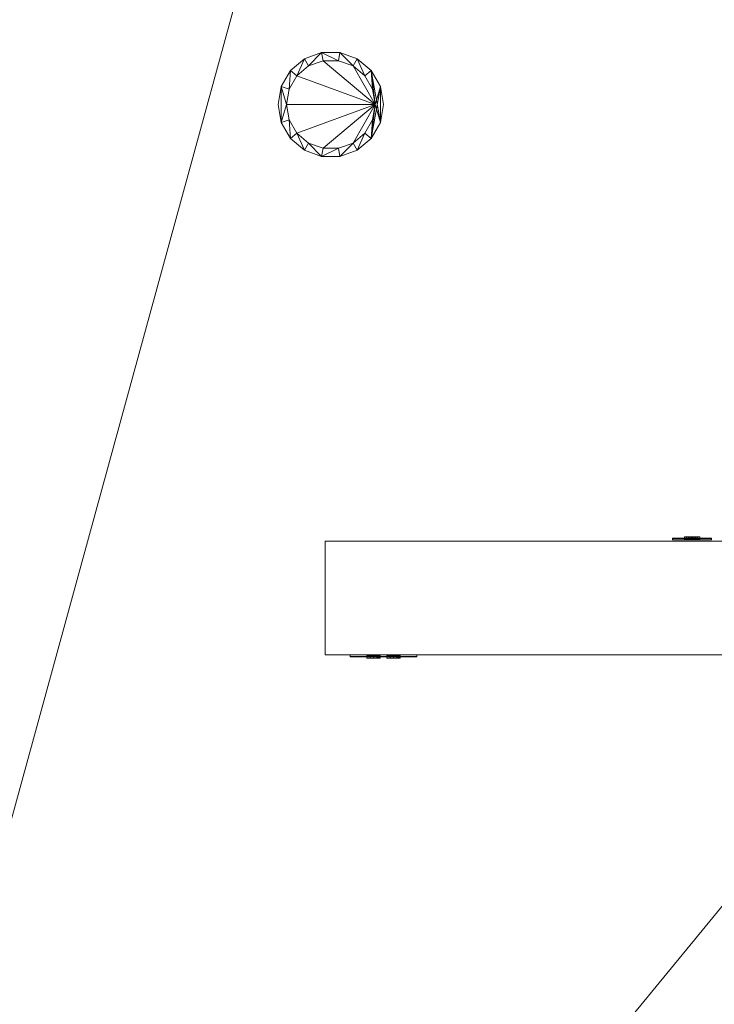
# Model space of a CAD drawing. Header units: metres. Extents: x -6.7 to 13.4, y 0 to 15.3.
# Tile 121 of 256: x 0.9 to 2.1, y 2.4 to 4.2. Entities that reach past the tile are written whole.
import ezdxf

# ---------------------------------------------------------------- set-up
doc = ezdxf.new("R2010")
doc.units = ezdxf.units.M
doc.header["$MEASUREMENT"] = 0
for name, color, linetype in [('NewTwindo - Slabs', 7, 'Continuous'), ('NewTwindo - Walls', 7, 'Continuous'), ('Twindo - Electrical', 7, 'Continuous'), ('Twindo - Lighting', 7, 'Continuous'), ('Twindo - Slabs', 7, 'Continuous')]:
    doc.layers.add(name, color=color, linetype=linetype)

# ---------------------------------------------------------------- blocks, each defined once
blk = doc.blocks.new('Wall_BBB89E07-563A-4DFF-9980-2C61B9D3CDA0', base_point=(2.8036, 3.2351))
at = {"layer": 'NewTwindo - Walls', "lineweight": 0}
mesh = blk.add_polyface(dxfattribs=at)
corners = [(2.8036, 3.2351, 1.07), (1.4336, 3.2351, 1.07), (1.4336, 3.0301, 1.07), (2.8036, 3.0301, 1.07), (2.8036, 3.2351), (1.4336, 3.2351), (1.4336, 3.0301), (2.8036, 3.0301)]
mesh.append_faces([[corners[k] for k in face] for face in [(0, 1, 2, 3), (4, 5, 1, 0), (2, 1, 5, 6), (3, 2, 6, 7), (4, 0, 3, 7), (7, 6, 5, 4)]], dxfattribs={"color": 9})
blk = doc.blocks.new('Slab_802DA21A-2803-41A3-8E48-64010855DF42', base_point=(-2.276, 14.7151))
at = {"layer": 'NewTwindo - Slabs', "lineweight": 0}
mesh = blk.add_polyface(dxfattribs=at)
corners = [(-6.3364, 14.7151), (-2.276, 14.7151), (-2.276, 14.7151, -0.15), (-6.3364, 14.7151, -0.15), (2.5786, 14.0551), (-2.276, 14.0551), (-6.3364, 9.8251), (-4.8764, 9.8251), (-4.8764, 3.4051), (-3.3514, 3.4051), (-3.3514, 2.7655), (0.2485, 2.7655), (0.2485, 0.3501), (4.1035, 0.3501), (4.1035, 0.1601), (6.2136, 0.1601), (6.2136, 0.3501), (10.5586, 0.3501), (10.5586, 8.1901), (5.6536, 8.1901), (5.6536, 9.0751), (-0.1012, 9.0751), (-0.1015, 10.4851), (2.5786, 10.4851), (-2.276, 14.0551, -0.15), (-6.3364, 9.8251, -0.15), (2.5786, 14.0551, -0.15), (2.5786, 10.4851, -0.15), (-0.1015, 10.4851, -0.15), (-0.1012, 9.0751, -0.15), (5.6536, 9.0751, -0.15), (5.6536, 8.1901, -0.15), (10.5586, 8.1901, -0.15), (10.5586, 0.3501, -0.15), (6.2136, 0.3501, -0.15), (6.2136, 0.1601, -0.15), (4.1035, 0.1601, -0.15), (4.1035, 0.3501, -0.15), (0.2485, 0.3501, -0.15), (0.2485, 2.7655, -0.15), (-3.3514, 2.7655, -0.15), (-3.3514, 3.4051, -0.15), (-4.8764, 3.4051, -0.15), (-4.8764, 9.8251, -0.15)]
mesh.append_faces([[corners[k] for k in face] for face in [(0, 1, 2, 3), (1, 5, 24, 2), (6, 0, 3, 25), (5, 4, 26, 24), (7, 6, 25, 43), (8, 7, 43, 42), (9, 8, 42, 41), (10, 9, 41, 40), (11, 10, 40, 39), (12, 11, 39, 38), (13, 12, 38, 37), (14, 13, 37, 36), (15, 14, 36, 35), (16, 15, 35, 34), (17, 16, 34, 33), (18, 17, 33, 32), (19, 18, 32, 31), (20, 19, 31, 30), (21, 20, 30, 29), (22, 21, 29, 28), (23, 22, 28, 27), (4, 23, 27, 26)]], dxfattribs={"color": 9})
mesh.append_faces([[corners[k] for k in face] for face in [(4, 22, 23), (18, 16, 17)]], dxfattribs={"vtx0": -1, "color": 9})
mesh.append_faces([[corners[k] for k in face] for face in [(26, 28, 24), (32, 34, 31)]], dxfattribs={"vtx0": -1, "vtx1": -1, "color": 9})
mesh.append_faces([[corners[k] for k in face] for face in [(1, 7, 9), (22, 5, 10), (21, 11, 13), (41, 43, 2), (40, 24, 28), (37, 39, 29)]], dxfattribs={"vtx0": -1, "vtx1": -1, "vtx2": -1, "color": 9})
mesh.append_faces([[corners[k] for k in face] for face in [(5, 9, 10), (21, 10, 11), (19, 13, 14), (19, 14, 15), (19, 15, 16), (43, 3, 2), (41, 2, 24), (40, 28, 29), (37, 29, 30), (37, 30, 31)]], dxfattribs={"vtx0": -1, "vtx2": -1, "color": 9})
mesh.append_faces([[corners[k] for k in face] for face in [(27, 28, 26), (33, 34, 32)]], dxfattribs={"vtx1": -1, "color": 9})
mesh.append_faces([[corners[k] for k in face] for face in [(1, 0, 7), (5, 1, 9), (21, 22, 10), (4, 5, 22), (20, 21, 13), (19, 20, 13), (18, 19, 16), (40, 41, 24), (39, 40, 29), (36, 37, 31), (35, 36, 31), (34, 35, 31)]], dxfattribs={"vtx1": -1, "vtx2": -1, "color": 9})
mesh.append_faces([[corners[k] for k in face] for face in [(0, 6, 7), (7, 8, 9), (11, 12, 13), (43, 25, 3), (41, 42, 43), (37, 38, 39)]], dxfattribs={"vtx2": -1, "color": 9})
blk = doc.blocks.new('Object_9050BB6D-6397-402E-BE71-0696D9F1CC75')
at = {"layer": 'Twindo - Electrical', "lineweight": 0}
mesh = blk.add_polyface(dxfattribs=at)
corners = [(1.5977, 3.0266, 0.9259), (1.5977, 3.0266, 0.9941), (1.4794, 3.0266, 0.9941), (1.4794, 3.0266, 0.9259), (1.5685, 3.0266, 0.95), (1.5565, 3.0266, 0.9462), (1.5445, 3.0266, 0.95), (1.5445, 3.0266, 0.97), (1.5565, 3.0266, 0.9738), (1.5685, 3.0266, 0.97), (1.5085, 3.0266, 0.97), (1.5205, 3.0266, 0.9738), (1.5325, 3.0266, 0.97), (1.5325, 3.0266, 0.95), (1.5205, 3.0266, 0.9462), (1.5085, 3.0266, 0.95), (1.5979, 3.0266, 0.9256), (1.5979, 3.0266, 0.9944), (1.4792, 3.0266, 0.9944), (1.4792, 3.0266, 0.9256), (1.5685, 3.0292, 0.95), (1.5565, 3.0292, 0.9462), (1.5445, 3.0292, 0.95), (1.5445, 3.0292, 0.97), (1.5565, 3.0292, 0.9738), (1.5685, 3.0292, 0.97), (1.5085, 3.0292, 0.97), (1.5205, 3.0292, 0.9738), (1.5325, 3.0292, 0.97), (1.5325, 3.0292, 0.95), (1.5205, 3.0292, 0.9462), (1.5085, 3.0292, 0.95), (1.5983, 3.0269, 0.9253), (1.5983, 3.0269, 0.9947), (1.4788, 3.0269, 0.9947), (1.4788, 3.0269, 0.9253), (1.5985, 3.0273, 0.925), (1.5985, 3.0273, 0.995), (1.4786, 3.0273, 0.995), (1.4786, 3.0273, 0.925), (1.5985, 3.0275, 0.925), (1.5985, 3.0275, 0.995), (1.4785, 3.0275, 0.995), (1.4785, 3.0275, 0.925), (1.5985, 3.0301, 0.925), (1.5985, 3.0301, 0.995), (1.4785, 3.0301, 0.995), (1.4785, 3.0301, 0.925)]
mesh.append_faces([[corners[k] for k in face] for face in [(1, 0, 16, 17), (2, 1, 17, 18), (3, 2, 18, 19), (0, 3, 19, 16), (4, 20, 21, 5), (5, 21, 22, 6), (6, 22, 23, 7), (7, 23, 24, 8), (8, 24, 25, 9), (9, 25, 20, 4), (11, 10, 26, 27), (12, 11, 27, 28), (13, 12, 28, 29), (14, 13, 29, 30), (15, 14, 30, 31), (10, 15, 31, 26), (17, 16, 32, 33), (18, 17, 33, 34), (19, 18, 34, 35), (16, 19, 35, 32), (33, 32, 36, 37), (34, 33, 37, 38), (35, 34, 38, 39), (32, 35, 39, 36), (37, 36, 40, 41), (38, 37, 41, 42), (39, 38, 42, 43), (36, 39, 43, 40), (41, 40, 44, 45), (42, 41, 45, 46), (43, 42, 46, 47), (40, 43, 47, 44), (46, 45, 44, 47)]], dxfattribs={"color": 255})
mesh.append_faces([[corners[k] for k in face] for face in [(21, 24, 23, 22), (27, 30, 29, 28)]], dxfattribs={"vtx0": -1, "color": 255})
mesh.append_faces([[corners[k] for k in face] for face in [(0, 14, 3), (3, 15, 2)]], dxfattribs={"vtx0": -1, "vtx1": -1, "color": 255})
mesh.append_faces([[corners[k] for k in face] for face in [(11, 8, 2), (0, 5, 14)]], dxfattribs={"vtx0": -1, "vtx1": -1, "vtx2": -1, "color": 255})
mesh.append_faces([[corners[k] for k in face] for face in [(8, 1, 2), (1, 8, 9), (7, 11, 12), (1, 9, 4), (6, 12, 13), (5, 13, 14), (0, 4, 5), (3, 14, 15)]], dxfattribs={"vtx0": -1, "vtx2": -1, "color": 255})
mesh.append_faces([[corners[k] for k in face] for face in [(7, 8, 11), (10, 11, 2), (6, 7, 12), (15, 10, 2), (5, 6, 13), (0, 1, 4)]], dxfattribs={"vtx1": -1, "vtx2": -1, "color": 255})
mesh.append_faces([[corners[k] for k in face] for face in [(21, 20, 25, 24), (27, 26, 31, 30)]], dxfattribs={"vtx3": -1, "color": 255})
mesh = blk.add_polyface(dxfattribs=at)
corners = [(1.5325, 3.0292, 0.97), (1.5205, 3.0292, 0.9738), (1.5205, 3.0246, 0.9738), (1.5325, 3.0246, 0.97), (1.5085, 3.0292, 0.97), (1.5085, 3.0246, 0.97), (1.5085, 3.0292, 0.95), (1.5085, 3.0246, 0.95), (1.5205, 3.0292, 0.9462), (1.5205, 3.0246, 0.9462), (1.5325, 3.0292, 0.95), (1.5325, 3.0246, 0.95), (1.5205, 3.0292, 0.955), (1.5205, 3.0292, 0.953), (1.5205, 3.0246, 0.953), (1.5205, 3.0246, 0.955), (1.5145, 3.0292, 0.953), (1.5145, 3.0246, 0.953), (1.5145, 3.0292, 0.955), (1.5145, 3.0246, 0.955), (1.5205, 3.0292, 0.965), (1.5145, 3.0292, 0.965), (1.5145, 3.0246, 0.965), (1.5205, 3.0246, 0.965), (1.5145, 3.0292, 0.967), (1.5145, 3.0246, 0.967), (1.5205, 3.0292, 0.967), (1.5205, 3.0246, 0.967), (1.5305, 3.0292, 0.958), (1.5285, 3.0292, 0.958), (1.5285, 3.0246, 0.958), (1.5305, 3.0246, 0.958), (1.5275, 3.0292, 0.9583), (1.5275, 3.0246, 0.9583), (1.5268, 3.0292, 0.959), (1.5268, 3.0246, 0.959), (1.5265, 3.0292, 0.96), (1.5265, 3.0246, 0.96), (1.5268, 3.0292, 0.961), (1.5268, 3.0246, 0.961), (1.5275, 3.0292, 0.9617), (1.5275, 3.0246, 0.9617), (1.5285, 3.0292, 0.962), (1.5285, 3.0246, 0.962), (1.5305, 3.0292, 0.962), (1.5305, 3.0246, 0.962)]
mesh.append_faces([[corners[k] for k in face] for face in [(0, 1, 2, 3), (1, 4, 5, 2), (4, 6, 7, 5), (6, 8, 9, 7), (8, 10, 11, 9), (10, 0, 3, 11), (12, 13, 14, 15), (13, 16, 17, 14), (16, 18, 19, 17), (18, 12, 15, 19), (20, 21, 22, 23), (21, 24, 25, 22), (24, 26, 27, 25), (26, 20, 23, 27), (28, 29, 30, 31), (29, 32, 33, 30), (32, 34, 35, 33), (34, 36, 37, 35), (36, 38, 39, 37), (38, 40, 41, 39), (40, 42, 43, 41), (42, 44, 45, 43), (44, 28, 31, 45)]], dxfattribs={"color": 255})
mesh.append_faces([[corners[k] for k in face] for face in [(4, 0, 24), (44, 20, 0), (21, 32, 18), (4, 21, 18), (13, 28, 10), (6, 13, 10), (3, 5, 27), (3, 23, 45), (19, 33, 22), (19, 22, 5), (11, 31, 14), (11, 17, 7)]], dxfattribs={"vtx0": -1, "vtx1": -1, "vtx2": -1, "color": 255})
mesh.append_faces([[corners[k] for k in face] for face in [(4, 24, 21), (44, 21, 20), (21, 42, 40), (21, 40, 38), (21, 38, 36), (21, 36, 34), (21, 34, 32), (12, 29, 28), (4, 18, 16), (6, 16, 13), (28, 0, 10), (3, 27, 23), (43, 23, 22), (3, 45, 31), (19, 31, 30), (19, 30, 33), (31, 15, 14), (11, 14, 17), (17, 5, 7)]], dxfattribs={"vtx0": -1, "vtx2": -1, "color": 255})
mesh.append_faces([[corners[k] for k in face] for face in [(8, 6, 10), (9, 11, 7)]], dxfattribs={"vtx1": -1, "color": 255})
mesh.append_faces([[corners[k] for k in face] for face in [(26, 24, 0), (20, 26, 0), (44, 42, 21), (28, 44, 0), (12, 18, 29), (32, 29, 18), (13, 12, 28), (6, 4, 16), (25, 27, 5), (22, 25, 5), (43, 45, 23), (41, 43, 22), (39, 41, 22), (37, 39, 22), (35, 37, 22), (33, 35, 22), (19, 15, 31), (17, 19, 5), (11, 3, 31)]], dxfattribs={"vtx1": -1, "vtx2": -1, "color": 255})
mesh.append_faces([[corners[k] for k in face] for face in [(4, 1, 0), (3, 2, 5)]], dxfattribs={"vtx2": -1, "color": 255})
mesh = blk.add_polyface(dxfattribs=at)
corners = [(1.5685, 3.0292, 0.97), (1.5565, 3.0292, 0.9738), (1.5565, 3.0246, 0.9738), (1.5685, 3.0246, 0.97), (1.5445, 3.0292, 0.97), (1.5445, 3.0246, 0.97), (1.5445, 3.0292, 0.95), (1.5445, 3.0246, 0.95), (1.5565, 3.0292, 0.9462), (1.5565, 3.0246, 0.9462), (1.5685, 3.0292, 0.95), (1.5685, 3.0246, 0.95), (1.5565, 3.0292, 0.955), (1.5565, 3.0292, 0.953), (1.5565, 3.0246, 0.953), (1.5565, 3.0246, 0.955), (1.5505, 3.0292, 0.953), (1.5505, 3.0246, 0.953), (1.5505, 3.0292, 0.955), (1.5505, 3.0246, 0.955), (1.5565, 3.0292, 0.965), (1.5505, 3.0292, 0.965), (1.5505, 3.0246, 0.965), (1.5565, 3.0246, 0.965), (1.5505, 3.0292, 0.967), (1.5505, 3.0246, 0.967), (1.5565, 3.0292, 0.967), (1.5565, 3.0246, 0.967), (1.5665, 3.0292, 0.958), (1.5645, 3.0292, 0.958), (1.5645, 3.0246, 0.958), (1.5665, 3.0246, 0.958), (1.5635, 3.0292, 0.9583), (1.5635, 3.0246, 0.9583), (1.5628, 3.0292, 0.959), (1.5628, 3.0246, 0.959), (1.5625, 3.0292, 0.96), (1.5625, 3.0246, 0.96), (1.5628, 3.0292, 0.961), (1.5628, 3.0246, 0.961), (1.5635, 3.0292, 0.9617), (1.5635, 3.0246, 0.9617), (1.5645, 3.0292, 0.962), (1.5645, 3.0246, 0.962), (1.5665, 3.0292, 0.962), (1.5665, 3.0246, 0.962)]
mesh.append_faces([[corners[k] for k in face] for face in [(0, 1, 2, 3), (1, 4, 5, 2), (4, 6, 7, 5), (6, 8, 9, 7), (8, 10, 11, 9), (10, 0, 3, 11), (12, 13, 14, 15), (13, 16, 17, 14), (16, 18, 19, 17), (18, 12, 15, 19), (20, 21, 22, 23), (21, 24, 25, 22), (24, 26, 27, 25), (26, 20, 23, 27), (28, 29, 30, 31), (29, 32, 33, 30), (32, 34, 35, 33), (34, 36, 37, 35), (36, 38, 39, 37), (38, 40, 41, 39), (40, 42, 43, 41), (42, 44, 45, 43), (44, 28, 31, 45)]], dxfattribs={"color": 255})
mesh.append_faces([[corners[k] for k in face] for face in [(4, 0, 24), (44, 20, 0), (21, 32, 18), (4, 21, 18), (13, 28, 10), (6, 13, 10), (3, 5, 27), (3, 23, 45), (19, 33, 22), (19, 22, 5), (11, 31, 14), (11, 17, 7)]], dxfattribs={"vtx0": -1, "vtx1": -1, "vtx2": -1, "color": 255})
mesh.append_faces([[corners[k] for k in face] for face in [(4, 24, 21), (44, 21, 20), (21, 42, 40), (21, 40, 38), (21, 38, 36), (21, 36, 34), (21, 34, 32), (12, 29, 28), (4, 18, 16), (6, 16, 13), (28, 0, 10), (3, 27, 23), (43, 23, 22), (3, 45, 31), (19, 31, 30), (19, 30, 33), (31, 15, 14), (11, 14, 17), (17, 5, 7)]], dxfattribs={"vtx0": -1, "vtx2": -1, "color": 255})
mesh.append_faces([[corners[k] for k in face] for face in [(8, 6, 10), (9, 11, 7)]], dxfattribs={"vtx1": -1, "color": 255})
mesh.append_faces([[corners[k] for k in face] for face in [(26, 24, 0), (20, 26, 0), (44, 42, 21), (28, 44, 0), (12, 18, 29), (32, 29, 18), (13, 12, 28), (6, 4, 16), (25, 27, 5), (22, 25, 5), (43, 45, 23), (41, 43, 22), (39, 41, 22), (37, 39, 22), (35, 37, 22), (33, 35, 22), (19, 15, 31), (17, 19, 5), (11, 3, 31)]], dxfattribs={"vtx1": -1, "vtx2": -1, "color": 255})
mesh.append_faces([[corners[k] for k in face] for face in [(4, 1, 0), (3, 2, 5)]], dxfattribs={"vtx2": -1, "color": 255})
blk = doc.blocks.new('Object_E974AD31-D9C2-40A5-AF9B-086EB40ED121')
at = {"layer": 'Twindo - Electrical', "lineweight": 0}
mesh = blk.add_polyface(dxfattribs=at)
corners = [(2.1277, 3.2405, 0.2909), (2.0595, 3.2405, 0.2909), (2.0595, 3.2405, 0.4091), (2.1277, 3.2405, 0.4091), (2.0836, 3.2405, 0.32), (2.1036, 3.2405, 0.32), (2.1074, 3.2405, 0.332), (2.1036, 3.2405, 0.344), (2.0836, 3.2405, 0.344), (2.0798, 3.2405, 0.332), (2.1036, 3.2405, 0.38), (2.0836, 3.2405, 0.38), (2.0798, 3.2405, 0.368), (2.0836, 3.2405, 0.356), (2.1036, 3.2405, 0.356), (2.1074, 3.2405, 0.368), (2.128, 3.2405, 0.2906), (2.0593, 3.2405, 0.2906), (2.0593, 3.2405, 0.4094), (2.128, 3.2405, 0.4094), (2.0836, 3.2379, 0.32), (2.1036, 3.2379, 0.32), (2.1074, 3.2379, 0.332), (2.1036, 3.2379, 0.344), (2.0836, 3.2379, 0.344), (2.0798, 3.2379, 0.332), (2.1036, 3.2379, 0.38), (2.0836, 3.2379, 0.38), (2.0798, 3.2379, 0.368), (2.0836, 3.2379, 0.356), (2.1036, 3.2379, 0.356), (2.1074, 3.2379, 0.368), (2.1283, 3.2403, 0.2903), (2.0589, 3.2403, 0.2903), (2.0589, 3.2403, 0.4097), (2.1283, 3.2403, 0.4097), (2.1286, 3.2399, 0.29), (2.0586, 3.2399, 0.29), (2.0586, 3.2399, 0.41), (2.1286, 3.2399, 0.41), (2.1286, 3.2397, 0.29), (2.0586, 3.2397, 0.29), (2.0586, 3.2397, 0.41), (2.1286, 3.2397, 0.41), (2.1286, 3.237, 0.29), (2.0586, 3.237, 0.29), (2.0586, 3.237, 0.41), (2.1286, 3.237, 0.41)]
mesh.append_faces([[corners[k] for k in face] for face in [(1, 0, 16, 17), (2, 1, 17, 18), (3, 2, 18, 19), (0, 3, 19, 16), (4, 20, 21, 5), (5, 21, 22, 6), (6, 22, 23, 7), (7, 23, 24, 8), (8, 24, 25, 9), (9, 25, 20, 4), (11, 10, 26, 27), (12, 11, 27, 28), (13, 12, 28, 29), (14, 13, 29, 30), (15, 14, 30, 31), (10, 15, 31, 26), (17, 16, 32, 33), (18, 17, 33, 34), (19, 18, 34, 35), (16, 19, 35, 32), (33, 32, 36, 37), (34, 33, 37, 38), (35, 34, 38, 39), (32, 35, 39, 36), (37, 36, 40, 41), (38, 37, 41, 42), (39, 38, 42, 43), (36, 39, 43, 40), (41, 40, 44, 45), (42, 41, 45, 46), (43, 42, 46, 47), (40, 43, 47, 44), (46, 45, 44, 47)]], dxfattribs={"color": 255})
mesh.append_faces([[corners[k] for k in face] for face in [(22, 25, 24, 23), (28, 31, 30, 29)]], dxfattribs={"vtx0": -1, "color": 255})
mesh.append_faces([[corners[k] for k in face] for face in [(1, 4, 0), (0, 6, 3)]], dxfattribs={"vtx0": -1, "vtx1": -1, "color": 255})
mesh.append_faces([[corners[k] for k in face] for face in [(2, 13, 8), (7, 14, 3)]], dxfattribs={"vtx0": -1, "vtx1": -1, "vtx2": -1, "color": 255})
mesh.append_faces([[corners[k] for k in face] for face in [(10, 2, 3), (2, 11, 12), (2, 12, 13), (7, 13, 14), (2, 8, 9), (1, 9, 4), (0, 4, 5), (0, 5, 6)]], dxfattribs={"vtx0": -1, "vtx2": -1, "color": 255})
mesh.append_faces([[corners[k] for k in face] for face in [(10, 11, 2), (15, 10, 3), (14, 15, 3), (7, 8, 13), (6, 7, 3), (1, 2, 9)]], dxfattribs={"vtx1": -1, "vtx2": -1, "color": 255})
mesh.append_faces([[corners[k] for k in face] for face in [(22, 21, 20, 25), (28, 27, 26, 31)]], dxfattribs={"vtx3": -1, "color": 255})
mesh = blk.add_polyface(dxfattribs=at)
corners = [(2.0836, 3.2379, 0.32), (2.0798, 3.2379, 0.332), (2.0798, 3.2425, 0.332), (2.0836, 3.2425, 0.32), (2.0836, 3.2379, 0.344), (2.0836, 3.2425, 0.344), (2.1036, 3.2379, 0.344), (2.1036, 3.2425, 0.344), (2.1074, 3.2379, 0.332), (2.1074, 3.2425, 0.332), (2.1036, 3.2379, 0.32), (2.1036, 3.2425, 0.32), (2.0986, 3.2379, 0.332), (2.1006, 3.2379, 0.332), (2.1006, 3.2425, 0.332), (2.0986, 3.2425, 0.332), (2.1006, 3.2379, 0.338), (2.1006, 3.2425, 0.338), (2.0986, 3.2379, 0.338), (2.0986, 3.2425, 0.338), (2.0886, 3.2379, 0.332), (2.0886, 3.2379, 0.338), (2.0886, 3.2425, 0.338), (2.0886, 3.2425, 0.332), (2.0866, 3.2379, 0.338), (2.0866, 3.2425, 0.338), (2.0866, 3.2379, 0.332), (2.0866, 3.2425, 0.332), (2.0956, 3.2379, 0.322), (2.0956, 3.2379, 0.324), (2.0956, 3.2425, 0.324), (2.0956, 3.2425, 0.322), (2.0953, 3.2379, 0.325), (2.0953, 3.2425, 0.325), (2.0946, 3.2379, 0.3257), (2.0946, 3.2425, 0.3257), (2.0936, 3.2379, 0.326), (2.0936, 3.2425, 0.326), (2.0926, 3.2379, 0.3257), (2.0926, 3.2425, 0.3257), (2.0919, 3.2379, 0.325), (2.0919, 3.2425, 0.325), (2.0916, 3.2379, 0.324), (2.0916, 3.2425, 0.324), (2.0916, 3.2379, 0.322), (2.0916, 3.2425, 0.322)]
mesh.append_faces([[corners[k] for k in face] for face in [(0, 1, 2, 3), (1, 4, 5, 2), (4, 6, 7, 5), (6, 8, 9, 7), (8, 10, 11, 9), (10, 0, 3, 11), (12, 13, 14, 15), (13, 16, 17, 14), (16, 18, 19, 17), (18, 12, 15, 19), (20, 21, 22, 23), (21, 24, 25, 22), (24, 26, 27, 25), (26, 20, 23, 27), (28, 29, 30, 31), (29, 32, 33, 30), (32, 34, 35, 33), (34, 36, 37, 35), (36, 38, 39, 37), (38, 40, 41, 39), (40, 42, 43, 41), (42, 44, 45, 43), (44, 28, 31, 45)]], dxfattribs={"color": 255})
mesh.append_faces([[corners[k] for k in face] for face in [(10, 28, 0), (0, 44, 1), (3, 45, 11), (11, 31, 9)]], dxfattribs={"vtx0": -1, "vtx1": -1, "color": 255})
mesh.append_faces([[corners[k] for k in face] for face in [(24, 18, 4), (8, 1, 36), (17, 22, 7), (2, 9, 37)]], dxfattribs={"vtx0": -1, "vtx1": -1, "vtx2": -1, "color": 255})
mesh.append_faces([[corners[k] for k in face] for face in [(18, 6, 4), (8, 16, 13), (12, 21, 20), (26, 4, 1), (8, 36, 34), (8, 34, 32), (8, 32, 29), (8, 29, 28), (0, 28, 44), (22, 5, 7), (2, 25, 27), (23, 19, 15), (14, 7, 9), (2, 37, 39), (2, 39, 41), (2, 41, 43), (2, 43, 45), (11, 45, 31)]], dxfattribs={"vtx0": -1, "vtx2": -1, "color": 255})
mesh.append_faces([[corners[k] for k in face] for face in [(18, 16, 6), (8, 6, 16), (12, 18, 21), (26, 24, 4), (38, 36, 1), (40, 38, 1), (42, 40, 1), (44, 42, 1), (10, 8, 28), (22, 25, 5), (2, 5, 25), (23, 22, 19), (14, 17, 7), (35, 37, 9), (33, 35, 9), (30, 33, 9), (31, 30, 9), (3, 2, 45)]], dxfattribs={"vtx1": -1, "vtx2": -1, "color": 255})
mesh = blk.add_polyface(dxfattribs=at)
corners = [(2.0836, 3.2379, 0.356), (2.0798, 3.2379, 0.368), (2.0798, 3.2425, 0.368), (2.0836, 3.2425, 0.356), (2.0836, 3.2379, 0.38), (2.0836, 3.2425, 0.38), (2.1036, 3.2379, 0.38), (2.1036, 3.2425, 0.38), (2.1074, 3.2379, 0.368), (2.1074, 3.2425, 0.368), (2.1036, 3.2379, 0.356), (2.1036, 3.2425, 0.356), (2.0986, 3.2379, 0.368), (2.1006, 3.2379, 0.368), (2.1006, 3.2425, 0.368), (2.0986, 3.2425, 0.368), (2.1006, 3.2379, 0.374), (2.1006, 3.2425, 0.374), (2.0986, 3.2379, 0.374), (2.0986, 3.2425, 0.374), (2.0886, 3.2379, 0.368), (2.0886, 3.2379, 0.374), (2.0886, 3.2425, 0.374), (2.0886, 3.2425, 0.368), (2.0866, 3.2379, 0.374), (2.0866, 3.2425, 0.374), (2.0866, 3.2379, 0.368), (2.0866, 3.2425, 0.368), (2.0956, 3.2379, 0.358), (2.0956, 3.2379, 0.36), (2.0956, 3.2425, 0.36), (2.0956, 3.2425, 0.358), (2.0953, 3.2379, 0.361), (2.0953, 3.2425, 0.361), (2.0946, 3.2379, 0.3617), (2.0946, 3.2425, 0.3617), (2.0936, 3.2379, 0.362), (2.0936, 3.2425, 0.362), (2.0926, 3.2379, 0.3617), (2.0926, 3.2425, 0.3617), (2.0919, 3.2379, 0.361), (2.0919, 3.2425, 0.361), (2.0916, 3.2379, 0.36), (2.0916, 3.2425, 0.36), (2.0916, 3.2379, 0.358), (2.0916, 3.2425, 0.358)]
mesh.append_faces([[corners[k] for k in face] for face in [(0, 1, 2, 3), (1, 4, 5, 2), (4, 6, 7, 5), (6, 8, 9, 7), (8, 10, 11, 9), (10, 0, 3, 11), (12, 13, 14, 15), (13, 16, 17, 14), (16, 18, 19, 17), (18, 12, 15, 19), (20, 21, 22, 23), (21, 24, 25, 22), (24, 26, 27, 25), (26, 20, 23, 27), (28, 29, 30, 31), (29, 32, 33, 30), (32, 34, 35, 33), (34, 36, 37, 35), (36, 38, 39, 37), (38, 40, 41, 39), (40, 42, 43, 41), (42, 44, 45, 43), (44, 28, 31, 45)]], dxfattribs={"color": 255})
mesh.append_faces([[corners[k] for k in face] for face in [(10, 28, 0), (0, 44, 1), (3, 45, 11), (11, 31, 9)]], dxfattribs={"vtx0": -1, "vtx1": -1, "color": 255})
mesh.append_faces([[corners[k] for k in face] for face in [(24, 18, 4), (8, 1, 36), (17, 22, 7), (2, 9, 37)]], dxfattribs={"vtx0": -1, "vtx1": -1, "vtx2": -1, "color": 255})
mesh.append_faces([[corners[k] for k in face] for face in [(18, 6, 4), (8, 16, 13), (12, 21, 20), (26, 4, 1), (8, 36, 34), (8, 34, 32), (8, 32, 29), (8, 29, 28), (0, 28, 44), (22, 5, 7), (2, 25, 27), (23, 19, 15), (14, 7, 9), (2, 37, 39), (2, 39, 41), (2, 41, 43), (2, 43, 45), (11, 45, 31)]], dxfattribs={"vtx0": -1, "vtx2": -1, "color": 255})
mesh.append_faces([[corners[k] for k in face] for face in [(18, 16, 6), (8, 6, 16), (12, 18, 21), (26, 24, 4), (38, 36, 1), (40, 38, 1), (42, 40, 1), (44, 42, 1), (10, 8, 28), (22, 25, 5), (2, 5, 25), (23, 22, 19), (14, 17, 7), (35, 37, 9), (33, 35, 9), (30, 33, 9), (31, 30, 9), (3, 2, 45)]], dxfattribs={"vtx1": -1, "vtx2": -1, "color": 255})
blk = doc.blocks.new('Slab_4FB5D051-D00D-47BE-8E84-A6D94544EB54', base_point=(-6.4964, 15.1151))
at = {"layer": 'NewTwindo - Slabs', "lineweight": 0}
mesh = blk.add_polyface(dxfattribs=at)
corners = [(-6.4964, 9.6251, 2.565), (-6.4964, 9.6251, 3.25), (-6.4964, 15.1151, 3.25), (-6.4964, 15.1151, 2.565), (-5.0314, 9.6251, 2.565), (-5.0314, 9.6251, 3.25), (2.4285, 14.4801, 3.25), (-1.9215, 14.4801, 3.25), (-1.9215, 15.1151, 3.25), (-5.0314, 3.4101, 3.25), (-3.4514, 3.4101, 3.25), (-3.4514, 2.8102, 3.25), (-0.0015, 2.8102, 3.25), (-0.0015, 2.8101, 3.25), (0.1635, 2.8101, 3.25), (0.1635, 0.1651, 3.25), (13.2886, 0.1651, 3.25), (13.2886, 3.3601, 3.25), (10.7136, 3.3601, 3.25), (10.7136, 8.4601, 3.25), (6.0736, 8.4601, 3.25), (6.0736, 9.9451, 3.25), (6.0736, 9.9451, 3.25), (6.0736, 11.6101, 3.25), (6.0236, 11.6101, 3.25), (6.0236, 14.4301, 3.25), (2.4285, 14.4301, 3.25), (4.1035, 0.3801, 3.25), (4.1035, 3.2401, 3.25), (6.2136, 3.2401, 3.25), (6.2136, 0.3801, 3.25), (-1.9215, 15.1151, 2.565), (-5.0314, 3.4101, 2.565), (-1.9215, 14.4801, 2.565), (2.4285, 14.4801, 2.565), (2.4285, 14.4301, 2.565), (6.0236, 14.4301, 2.565), (6.0236, 11.6101, 2.565), (6.0736, 11.6101, 2.565), (6.0736, 9.9451, 2.565), (6.0736, 9.9451, 2.565), (6.0736, 8.4601, 2.565), (10.7136, 8.4601, 2.565), (10.7136, 3.3601, 2.565), (13.2886, 3.3601, 2.565), (13.2886, 0.1651, 2.565), (0.1635, 0.1651, 2.565), (0.1635, 2.8101, 2.565), (-0.0015, 2.8101, 2.565), (-0.0015, 2.8102, 2.565), (-3.4514, 2.8102, 2.565), (-3.4514, 3.4101, 2.565), (6.2136, 3.2401, 2.565), (4.1035, 3.2401, 2.565), (4.1035, 0.3801, 2.565), (6.2136, 0.3801, 2.565), (4.1035, 3.2401, 2.945), (5.0985, 3.2401, 2.945), (5.0985, 3.7151, 2.565), (4.1035, 3.7151, 2.565), (4.1035, 3.2433, 2.9489), (5.0985, 3.2433, 2.9489), (5.0985, 3.7183, 2.5689), (4.1035, 3.7183, 2.5689)]
mesh.append_faces([[corners[k] for k in face] for face in [(0, 1, 2, 3), (4, 5, 1, 0), (3, 2, 8, 31), (32, 9, 5, 4), (33, 7, 6, 34), (31, 8, 7, 33), (51, 10, 9, 32), (50, 11, 10, 51), (49, 12, 11, 50), (48, 13, 12, 49), (47, 14, 13, 48), (46, 15, 14, 47), (45, 16, 15, 46), (44, 17, 16, 45), (43, 18, 17, 44), (42, 19, 18, 43), (41, 20, 19, 42), (40, 21, 20, 41), (39, 22, 21, 40), (38, 23, 22, 39), (37, 24, 23, 38), (36, 25, 24, 37), (35, 26, 25, 36), (34, 6, 26, 35), (53, 28, 27, 54), (52, 29, 28, 53), (55, 30, 29, 52), (54, 27, 30, 55), (56, 57, 58, 59), (60, 61, 57, 56), (61, 62, 58, 57), (59, 58, 62, 63), (60, 56, 59, 63), (63, 62, 61, 60)]], dxfattribs={"color": 9})
mesh.append_faces([[corners[k] for k in face] for face in [(45, 43, 44)]], dxfattribs={"vtx0": -1, "color": 9})
mesh.append_faces([[corners[k] for k in face] for face in [(16, 30, 15)]], dxfattribs={"vtx0": -1, "vtx1": -1, "color": 9})
mesh.append_faces([[corners[k] for k in face] for face in [(8, 5, 10), (7, 11, 14), (27, 26, 15), (20, 24, 28), (16, 18, 30), (51, 4, 31), (47, 50, 33), (46, 35, 54), (53, 37, 41), (45, 55, 43)]], dxfattribs={"vtx0": -1, "vtx1": -1, "vtx2": -1, "color": 9})
mesh.append_faces([[corners[k] for k in face] for face in [(7, 10, 11), (26, 14, 15), (20, 23, 24), (20, 28, 29), (18, 29, 30), (4, 3, 31), (51, 31, 33), (47, 33, 34), (47, 34, 35), (53, 35, 36), (53, 36, 37), (46, 54, 55), (52, 41, 42), (55, 42, 43)]], dxfattribs={"vtx0": -1, "vtx2": -1, "color": 9})
mesh.append_faces([[corners[k] for k in face] for face in [(17, 18, 16)]], dxfattribs={"vtx1": -1, "color": 9})
mesh.append_faces([[corners[k] for k in face] for face in [(8, 2, 5), (7, 8, 10), (6, 7, 14), (26, 6, 14), (27, 28, 26), (25, 26, 28), (24, 25, 28), (30, 27, 15), (19, 20, 29), (18, 19, 29), (50, 51, 33), (46, 47, 35), (53, 54, 35), (37, 38, 41), (52, 53, 41), (55, 52, 42), (45, 46, 55)]], dxfattribs={"vtx1": -1, "vtx2": -1, "color": 9})
mesh.append_faces([[corners[k] for k in face] for face in [(2, 1, 5), (5, 9, 10), (4, 0, 3), (51, 32, 4)]], dxfattribs={"vtx2": -1, "color": 9})
blk = doc.blocks.new('Slab_DACFAB8D-1A31-4668-B5DD-DBA5BA3FE03C', base_point=(-0.2265, 8.8501))
at = {"layer": 'NewTwindo - Slabs', "lineweight": 0}
mesh = blk.add_polyface(dxfattribs=at)
corners = [(-0.2265, 8.8501, 6.45), (-0.2265, 8.8501, 6.26), (-0.0922, 8.8501, 6.26), (-0.0922, 8.8501, 6.45), (-0.2265, 10.0451, 6.45), (-0.2265, 10.0451, 6.26), (2.8735, 10.0451, 6.26), (2.8735, 10.0951, 6.26), (3.9386, 10.0951, 6.26), (3.9385, 5.0051, 6.26), (3.8235, 5.0051, 6.26), (3.8235, 0.1651, 6.26), (0.1635, 0.1651, 6.26), (0.1635, 2.8101, 6.26), (-0.0915, 2.8101, 6.26), (-0.0915, 2.8101, 6.45), (0.1635, 2.8101, 6.45), (0.1635, 0.1651, 6.45), (3.8235, 0.1651, 6.45), (3.8235, 5.0051, 6.45), (3.9385, 5.0051, 6.45), (3.9386, 10.0951, 6.45), (2.8735, 10.0951, 6.45), (2.8735, 10.0451, 6.45)]
mesh.append_faces([[corners[k] for k in face] for face in [(0, 1, 2, 3), (4, 5, 1, 0), (3, 2, 14, 15), (23, 6, 5, 4), (22, 7, 6, 23), (21, 8, 7, 22), (20, 9, 8, 21), (19, 10, 9, 20), (18, 11, 10, 19), (17, 12, 11, 18), (16, 13, 12, 17), (15, 14, 13, 16)]], dxfattribs={"color": 9})
mesh.append_faces([[corners[k] for k in face] for face in [(21, 19, 20)]], dxfattribs={"vtx0": -1, "color": 9})
mesh.append_faces([[corners[k] for k in face] for face in [(8, 10, 7)]], dxfattribs={"vtx0": -1, "vtx1": -1, "color": 9})
mesh.append_faces([[corners[k] for k in face] for face in [(13, 2, 6), (23, 3, 16)]], dxfattribs={"vtx0": -1, "vtx1": -1, "vtx2": -1, "color": 9})
mesh.append_faces([[corners[k] for k in face] for face in [(2, 5, 6), (10, 6, 7), (23, 16, 17), (23, 17, 18), (23, 18, 19)]], dxfattribs={"vtx0": -1, "vtx2": -1, "color": 9})
mesh.append_faces([[corners[k] for k in face] for face in [(9, 10, 8)]], dxfattribs={"vtx1": -1, "color": 9})
mesh.append_faces([[corners[k] for k in face] for face in [(12, 13, 6), (11, 12, 6), (10, 11, 6), (23, 4, 3), (22, 23, 19), (21, 22, 19)]], dxfattribs={"vtx1": -1, "vtx2": -1, "color": 9})
mesh.append_faces([[corners[k] for k in face] for face in [(2, 1, 5), (13, 14, 2), (4, 0, 3), (3, 15, 16)]], dxfattribs={"vtx2": -1, "color": 9})
blk = doc.blocks.new('Slab_4F556EF8-AACE-4447-88DB-0E4196C575B6', base_point=(-1.9215, 15.1151))
at = {"layer": 'Twindo - Slabs', "lineweight": 0}
mesh = blk.add_polyface(dxfattribs=at)
corners = [(-1.9215, 15.1151, 6.5), (-1.9215, 15.1151, 6.45), (-6.4964, 15.1151, 6.45), (-6.4964, 15.1151, 6.5), (-1.9215, 14.4801, 6.5), (-1.9215, 14.4801, 6.45), (2.4285, 14.4801, 6.45), (2.4285, 14.4301, 6.45), (6.0236, 14.4301, 6.45), (6.0236, 11.6101, 6.45), (6.0736, 11.6101, 6.45), (6.0736, 6.8451, 6.45), (6.1886, 6.8451, 6.45), (6.1886, 6.7429, 6.45), (6.3036, 6.7429, 6.45), (6.3036, 5.4301, 6.45), (6.2636, 5.4301, 6.45), (6.2636, 4.9001, 6.45), (10.7136, 4.9001, 6.45), (10.7136, 3.3601, 6.45), (13.2886, 3.3601, 6.45), (13.2886, 0.1651, 6.45), (0.1635, 0.1651, 6.45), (0.1635, 2.8101, 6.45), (-3.4514, 2.8101, 6.45), (-3.4514, 3.4101, 6.45), (-5.0314, 3.4101, 6.45), (-5.0314, 9.6251, 6.45), (-6.4964, 9.6251, 6.45), (-2.8614, 14.1751, 6.45), (-5.5514, 14.1751, 6.45), (-5.5514, 10.5651, 6.45), (-2.8614, 10.5651, 6.45), (5.1085, 9.7301, 6.45), (4.3185, 9.7301, 6.45), (4.3185, 5.2201, 6.45), (5.1085, 5.2211, 6.45), (9.6136, 4.4351, 6.45), (6.6436, 4.4351, 6.45), (6.6436, 2.7551, 6.45), (8.6882, 2.7551, 6.45), (9.6136, 3.6805, 6.45), (-6.4964, 9.6251, 6.5), (-5.0314, 9.6251, 6.5), (-5.0314, 3.4101, 6.5), (-3.4514, 3.4101, 6.5), (-3.4514, 2.8101, 6.5), (0.1635, 2.8101, 6.5), (0.1635, 0.1651, 6.5), (13.2886, 0.1651, 6.5), (13.2886, 3.3601, 6.5), (10.7136, 3.3601, 6.5), (10.7136, 4.9001, 6.5), (6.2636, 4.9001, 6.5), (6.2636, 5.4301, 6.5), (6.3036, 5.4301, 6.5), (6.3036, 6.7429, 6.5), (6.1886, 6.7429, 6.5), (6.1886, 6.8451, 6.5), (6.0736, 6.8451, 6.5), (6.0736, 11.6101, 6.5), (6.0236, 11.6101, 6.5), (6.0236, 14.4301, 6.5), (2.4285, 14.4301, 6.5), (2.4285, 14.4801, 6.5), (-5.5514, 10.5651, 6.5), (-5.5514, 14.1751, 6.5), (-2.8614, 14.1751, 6.5), (-2.8614, 10.5651, 6.5), (4.3185, 5.2201, 6.5), (4.3185, 9.7301, 6.5), (5.1085, 9.7301, 6.5), (5.1085, 5.2211, 6.5), (6.6436, 2.7551, 6.5), (6.6436, 4.4351, 6.5), (9.6136, 4.4351, 6.5), (9.6136, 3.6805, 6.5), (8.6882, 2.7551, 6.5)]
mesh.append_faces([[corners[k] for k in face] for face in [(0, 1, 2, 3), (4, 5, 1, 0), (3, 2, 28, 42), (64, 6, 5, 4), (63, 7, 6, 64), (62, 8, 7, 63), (61, 9, 8, 62), (60, 10, 9, 61), (59, 11, 10, 60), (58, 12, 11, 59), (57, 13, 12, 58), (56, 14, 13, 57), (55, 15, 14, 56), (54, 16, 15, 55), (53, 17, 16, 54), (52, 18, 17, 53), (51, 19, 18, 52), (50, 20, 19, 51), (49, 21, 20, 50), (48, 22, 21, 49), (47, 23, 22, 48), (46, 24, 23, 47), (45, 25, 24, 46), (44, 26, 25, 45), (43, 27, 26, 44), (42, 28, 27, 43), (66, 30, 29, 67), (65, 31, 30, 66), (68, 32, 31, 65), (67, 29, 32, 68), (70, 34, 33, 71), (69, 35, 34, 70), (72, 36, 35, 69), (71, 33, 36, 72), (74, 38, 37, 75), (73, 39, 38, 74), (77, 40, 39, 73), (76, 41, 40, 77), (75, 37, 41, 76)]], dxfattribs={"color": 9})
mesh.append_faces([[corners[k] for k in face] for face in [(21, 19, 20), (56, 54, 55)]], dxfattribs={"vtx0": -1, "color": 9})
mesh.append_faces([[corners[k] for k in face] for face in [(14, 16, 13), (49, 51, 48)]], dxfattribs={"vtx0": -1, "vtx1": -1, "color": 9})
mesh.append_faces([[corners[k] for k in face] for face in [(25, 27, 32), (24, 32, 5), (22, 7, 35), (36, 9, 11), (36, 11, 13), (36, 13, 17), (22, 36, 17), (22, 17, 39), (22, 40, 19), (68, 43, 45), (4, 68, 46), (69, 63, 48), (59, 61, 72), (57, 59, 72), (53, 57, 72), (53, 72, 48), (73, 53, 48), (51, 77, 48)]], dxfattribs={"vtx0": -1, "vtx1": -1, "vtx2": -1, "color": 9})
mesh.append_faces([[corners[k] for k in face] for face in [(30, 28, 2), (27, 31, 32), (29, 2, 1), (32, 1, 5), (23, 5, 6), (23, 6, 7), (22, 35, 36), (33, 7, 8), (36, 8, 9), (22, 39, 40), (37, 17, 18), (41, 18, 19), (65, 3, 42), (65, 42, 43), (3, 66, 67), (68, 45, 46), (4, 67, 68), (4, 46, 47), (63, 47, 48), (63, 70, 71), (61, 71, 72), (53, 74, 75), (51, 75, 76), (51, 76, 77)]], dxfattribs={"vtx0": -1, "vtx2": -1, "color": 9})
mesh.append_faces([[corners[k] for k in face] for face in [(15, 16, 14), (50, 51, 49)]], dxfattribs={"vtx1": -1, "color": 9})
mesh.append_faces([[corners[k] for k in face] for face in [(30, 31, 28), (27, 28, 31), (24, 25, 32), (29, 30, 2), (32, 29, 1), (23, 24, 5), (22, 23, 7), (34, 35, 7), (33, 34, 7), (36, 33, 8), (16, 17, 13), (38, 39, 17), (37, 38, 17), (41, 37, 18), (40, 41, 19), (21, 22, 19), (65, 66, 3), (68, 65, 43), (0, 3, 67), (4, 0, 67), (64, 4, 47), (63, 64, 47), (69, 70, 63), (72, 69, 48), (62, 63, 71), (61, 62, 71), (53, 54, 57), (56, 57, 54), (73, 74, 53), (77, 73, 48), (52, 53, 75), (51, 52, 75)]], dxfattribs={"vtx1": -1, "vtx2": -1, "color": 9})
mesh.append_faces([[corners[k] for k in face] for face in [(25, 26, 27), (9, 10, 11), (11, 12, 13), (43, 44, 45), (59, 60, 61), (57, 58, 59)]], dxfattribs={"vtx2": -1, "color": 9})
blk = doc.blocks.new('Lamp_A310F83C-D123-4718-9051-74BE14D4571F')
at = {"layer": 'Twindo - Lighting', "lineweight": 0}
mesh = blk.add_polyface(dxfattribs=at)
corners = [(1.5385, 4.0201, 6.245), (1.5328, 4.0526, 6.245), (1.5328, 4.0526, 6.26), (1.5385, 4.0201, 6.26), (1.5163, 4.0812, 6.245), (1.5163, 4.0812, 6.26), (1.491, 4.1024, 6.245), (1.491, 4.1024, 6.26), (1.46, 4.1136, 6.245), (1.46, 4.1136, 6.26), (1.427, 4.1136, 6.245), (1.427, 4.1136, 6.26), (1.396, 4.1024, 6.245), (1.396, 4.1024, 6.26), (1.3708, 4.0812, 6.245), (1.3708, 4.0812, 6.26), (1.3543, 4.0526, 6.245), (1.3543, 4.0526, 6.26), (1.3485, 4.0201, 6.245), (1.3485, 4.0201, 6.26), (1.3543, 3.9876, 6.245), (1.3543, 3.9876, 6.26), (1.3708, 3.959, 6.245), (1.3708, 3.959, 6.26), (1.396, 3.9378, 6.245), (1.396, 3.9378, 6.26), (1.427, 3.9265, 6.245), (1.427, 3.9265, 6.26), (1.46, 3.9265, 6.245), (1.46, 3.9265, 6.26), (1.491, 3.9378, 6.245), (1.491, 3.9378, 6.26), (1.5163, 3.959, 6.245), (1.5163, 3.959, 6.26), (1.5328, 3.9876, 6.245), (1.5328, 3.9876, 6.26), (1.5235, 4.0201, 6.245), (1.5187, 3.9927, 6.245), (1.5187, 3.9927, 6.26), (1.5235, 4.0201, 6.26), (1.5048, 3.9687, 6.245), (1.5048, 3.9687, 6.26), (1.4835, 3.9508, 6.245), (1.4835, 3.9508, 6.26), (1.4574, 3.9413, 6.245), (1.4574, 3.9413, 6.26), (1.4297, 3.9413, 6.245), (1.4297, 3.9413, 6.26), (1.4035, 3.9508, 6.245), (1.4035, 3.9508, 6.26), (1.3823, 3.9687, 6.245), (1.3823, 3.9687, 6.26), (1.3684, 3.9927, 6.245), (1.3684, 3.9927, 6.26), (1.3635, 4.0201, 6.245), (1.3635, 4.0201, 6.26), (1.3684, 4.0475, 6.245), (1.3684, 4.0475, 6.26), (1.3823, 4.0715, 6.245), (1.3823, 4.0715, 6.26), (1.4035, 4.0894, 6.245), (1.4035, 4.0894, 6.26), (1.4297, 4.0989, 6.245), (1.4297, 4.0989, 6.26), (1.4574, 4.0989, 6.245), (1.4574, 4.0989, 6.26), (1.4835, 4.0894, 6.245), (1.4835, 4.0894, 6.26), (1.5048, 4.0715, 6.245), (1.5048, 4.0715, 6.26), (1.5187, 4.0475, 6.245), (1.5187, 4.0475, 6.26)]
mesh.append_faces([[corners[k] for k in face] for face in [(0, 1, 2, 3), (1, 4, 5, 2), (4, 6, 7, 5), (6, 8, 9, 7), (8, 10, 11, 9), (10, 12, 13, 11), (12, 14, 15, 13), (14, 16, 17, 15), (16, 18, 19, 17), (18, 20, 21, 19), (20, 22, 23, 21), (22, 24, 25, 23), (24, 26, 27, 25), (26, 28, 29, 27), (28, 30, 31, 29), (30, 32, 33, 31), (32, 34, 35, 33), (34, 0, 3, 35), (36, 37, 38, 39), (37, 40, 41, 38), (40, 42, 43, 41), (42, 44, 45, 43), (44, 46, 47, 45), (46, 48, 49, 47), (48, 50, 51, 49), (50, 52, 53, 51), (52, 54, 55, 53), (54, 56, 57, 55), (56, 58, 59, 57), (58, 60, 61, 59), (60, 62, 63, 61), (62, 64, 65, 63), (64, 66, 67, 65), (66, 68, 69, 67), (68, 70, 71, 69), (70, 36, 39, 71)]], dxfattribs={"color": 253})
mesh.append_faces([[corners[k] for k in face] for face in [(20, 16, 54), (34, 36, 4), (17, 21, 55), (2, 39, 33)]], dxfattribs={"vtx0": -1, "vtx1": -1, "vtx2": -1, "color": 253})
mesh.append_faces([[corners[k] for k in face] for face in [(20, 54, 52), (56, 16, 14), (22, 52, 50), (58, 14, 12), (24, 50, 48), (60, 12, 10), (26, 48, 46), (26, 46, 44), (64, 10, 8), (28, 44, 42), (66, 8, 6), (30, 42, 40), (68, 6, 4), (32, 40, 37), (32, 37, 36), (34, 4, 1), (17, 55, 57), (53, 21, 23), (15, 57, 59), (51, 23, 25), (13, 59, 61), (49, 25, 27), (11, 61, 63), (11, 63, 65), (45, 27, 29), (9, 65, 67), (43, 29, 31), (7, 67, 69), (41, 31, 33), (5, 69, 71), (5, 71, 39), (2, 33, 35)]], dxfattribs={"vtx0": -1, "vtx2": -1, "color": 253})
mesh.append_faces([[corners[k] for k in face] for face in [(0, 34, 1), (3, 2, 35)]], dxfattribs={"vtx1": -1, "color": 253})
mesh.append_faces([[corners[k] for k in face] for face in [(56, 54, 16), (22, 20, 52), (58, 56, 14), (24, 22, 50), (60, 58, 12), (26, 24, 48), (62, 60, 10), (64, 62, 10), (28, 26, 44), (66, 64, 8), (30, 28, 42), (68, 66, 6), (32, 30, 40), (70, 68, 4), (36, 70, 4), (34, 32, 36), (53, 55, 21), (15, 17, 57), (51, 53, 23), (13, 15, 59), (49, 51, 25), (11, 13, 61), (47, 49, 27), (45, 47, 27), (9, 11, 65), (43, 45, 29), (7, 9, 67), (41, 43, 31), (5, 7, 69), (38, 41, 33), (39, 38, 33), (2, 5, 39)]], dxfattribs={"vtx1": -1, "vtx2": -1, "color": 253})
mesh.append_faces([[corners[k] for k in face] for face in [(20, 18, 16), (17, 19, 21)]], dxfattribs={"vtx2": -1, "color": 253})
mesh = blk.add_polyface(dxfattribs=at)
corners = [(1.5235, 4.0201, 6.2466), (1.5187, 3.9927, 6.2466), (1.5048, 3.9687, 6.2466), (1.4835, 3.9508, 6.2466), (1.4574, 3.9413, 6.2466), (1.4297, 3.9413, 6.2466), (1.4035, 3.9508, 6.2466), (1.3823, 3.9687, 6.2466), (1.3684, 3.9927, 6.2466), (1.3635, 4.0201, 6.2466), (1.3684, 4.0475, 6.2466), (1.3823, 4.0715, 6.2466), (1.4035, 4.0894, 6.2466), (1.4297, 4.0989, 6.2466), (1.4574, 4.0989, 6.2466), (1.4835, 4.0894, 6.2466), (1.5048, 4.0715, 6.2466), (1.5187, 4.0475, 6.2466)]
mesh.append_faces([[corners[k] for k in face] for face in [(0, 15, 16, 17)]], dxfattribs={"vtx0": -1, "color": 255})
mesh.append_faces([[corners[k] for k in face] for face in [(0, 3, 4, 5), (0, 5, 6, 7), (0, 7, 8, 9), (0, 9, 10, 11), (0, 11, 12, 13), (0, 13, 14, 15)]], dxfattribs={"vtx0": -1, "vtx3": -1, "color": 255})
mesh.append_faces([[corners[k] for k in face] for face in [(0, 1, 2, 3)]], dxfattribs={"vtx3": -1, "color": 255})

msp = doc.modelspace()

# ---------------------------------------------------------------- block references
at = {"layer": 'NewTwindo - Slabs', "color": 251, "linetype": 'Continuous', "lineweight": 20}
for name, p in [('Slab_4FB5D051-D00D-47BE-8E84-A6D94544EB54', (-6.4964, 15.1151)), ('Slab_802DA21A-2803-41A3-8E48-64010855DF42', (-2.276, 14.7151)), ('Slab_DACFAB8D-1A31-4668-B5DD-DBA5BA3FE03C', (-0.2265, 8.8501))]:
    msp.add_blockref(name, p, dxfattribs=at)
at = {"layer": 'NewTwindo - Walls', "color": 7, "lineweight": 13}
msp.add_blockref('Wall_BBB89E07-563A-4DFF-9980-2C61B9D3CDA0', (2.8036, 3.2351), dxfattribs=at)
at = {"layer": 'Twindo - Electrical', "color": 15, "linetype": 'Continuous', "lineweight": 18}
for name in ['Object_E974AD31-D9C2-40A5-AF9B-086EB40ED121', 'Object_9050BB6D-6397-402E-BE71-0696D9F1CC75']:
    msp.add_blockref(name, (0, 0), dxfattribs=at)
at = {"layer": 'Twindo - Lighting', "color": 2, "linetype": 'Continuous', "lineweight": 20}
msp.add_blockref('Lamp_A310F83C-D123-4718-9051-74BE14D4571F', (0, 0), dxfattribs=at)
at = {"layer": 'Twindo - Slabs', "color": 251, "linetype": 'Continuous', "lineweight": 20}
msp.add_blockref('Slab_4F556EF8-AACE-4447-88DB-0E4196C575B6', (-1.9215, 15.1151), dxfattribs=at)

doc.saveas('drawing.dxf')
